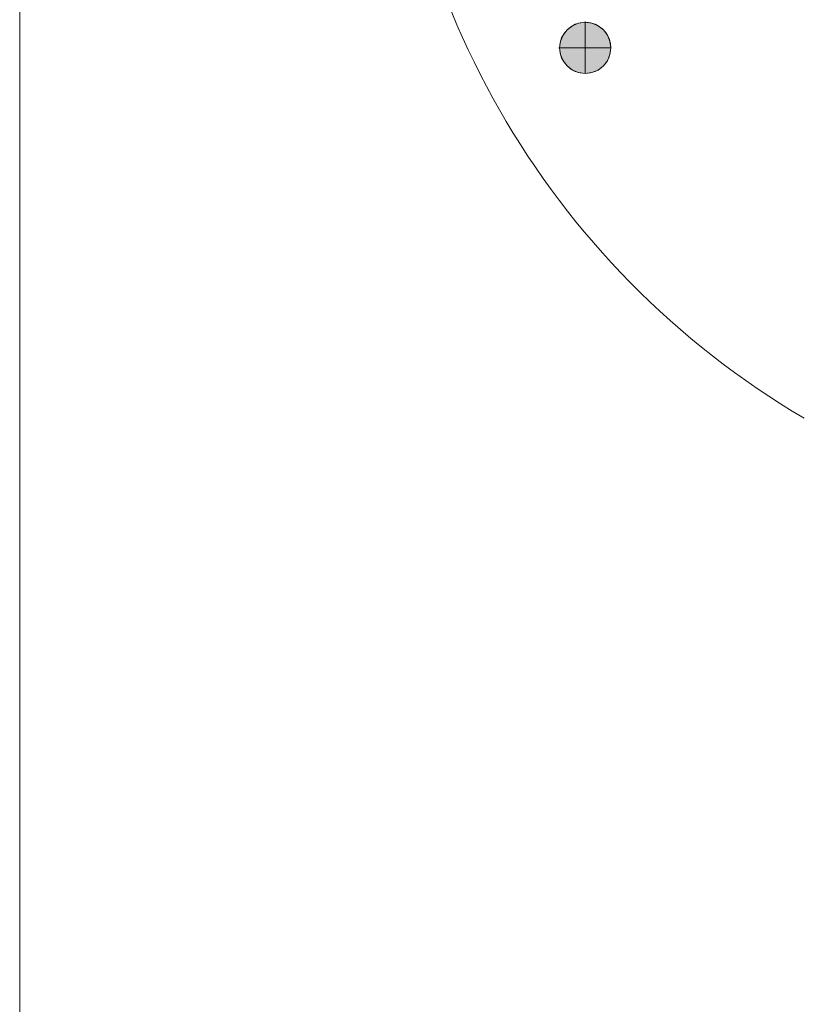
# Model space of a CAD drawing. Header units: inches. Extents: x 15 to 546804, y -66 to 267312.
# Tile 38 of 256: x 393180 to 399781, y 39787 to 48075. Entities that reach past the tile are written whole.
import ezdxf

# ---------------------------------------------------------------- set-up
doc = ezdxf.new("R2010")
doc.units = ezdxf.units.IN
doc.header["$MEASUREMENT"] = 0
doc.layers.add('inbraakbeveiliging', color=5, linetype='Continuous')

msp = doc.modelspace()

# ---------------------------------------------------------------- hatches: boundary and pattern name
at = {"lineweight": 20}
h = msp.add_hatch(color=7, dxfattribs=at)
h.dxf.hatch_style = 1
h.paths.add_polyline_path([(398153.2, 47838.6, 1), (397722.4, 47838.6, 1)])

# ---------------------------------------------------------------- linework, layer by layer
at = {"color": 7, "lineweight": 20}
for p, q in [((397785.5, 47990.2, 0), (397785.5, 47990.2, 8730)), ((397830.1, 48024.4, 0), (397830.1, 48024.4, 8730)), ((397882.1, 48045.9, 0), (397882.1, 48045.9, 8730)), ((397937.8, 48060.9, 0), (397937.8, 48053.3, 0)), ((397937.8, 48053.3, 0), (397937.8, 48053.3, 8730)), ((397937.8, 48053.3, 0), (397937.8, 47622.4, 0)), ((397993.6, 48045.9, 0), (397993.6, 48045.9, 8730)), ((398045.5, 48024.4, 0), (398045.5, 48024.4, 8730)), ((398090.2, 47990.2, 0), (398090.2, 47990.2, 8730)), ((397751.3, 47945.5, 0), (397751.3, 47945.5, 8730)), ((398124.4, 47945.5, 0), (398124.4, 47945.5, 8730)), ((397714.8, 47837.8, 0), (397722.4, 47837.8, 0)), ((397722.4, 47837.8, 0), (397722.4, 47837.8, 8730)), ((397722.4, 47837.8, 0), (398153.2, 47837.8, 0)), ((397729.7, 47893.6, 0), (397729.7, 47893.6, 8730)), ((398145.9, 47893.6, 0), (398145.9, 47893.6, 8730)), ((398153.2, 47837.8, 0), (398153.2, 47837.8, 8730)), ((397729.7, 47782.1, 0), (397729.7, 47782.1, 8730)), ((398145.9, 47782.1, 0), (398145.9, 47782.1, 8730)), ((397751.3, 47730.1, 0), (397751.3, 47730.1, 8730)), ((397785.5, 47685.5, 0), (397785.5, 47685.5, 8730)), ((398090.2, 47685.5, 0), (398090.2, 47685.5, 8730)), ((398124.4, 47730.1, 0), (398124.4, 47730.1, 8730)), ((397830.1, 47651.3, 0), (397830.1, 47651.3, 8730)), ((397882.1, 47629.7, 0), (397882.1, 47629.7, 8730)), ((397937.8, 47622.4, 0), (397937.8, 47622.4, 8730)), ((397993.6, 47629.7, 0), (397993.6, 47629.7, 8730)), ((398045.5, 47651.3, 0), (398045.5, 47651.3, 8730))]:
    msp.add_line(p, q, dxfattribs=at)
msp.add_circle((397937.8, 47837.8, 8730), 215.4, dxfattribs=at)
for centre, radius, start, end in [((403383.1, 50843.6, 3800), 7104.5, 120.46921, 239.53079), ((397937.8, 47837.8, 0), 215.4, 90, 180), ((397937.8, 47837.8, 0), 215.4, 75, 90), ((397937.8, 47837.8, 0), 215.4, 0, 75), ((397937.8, 47837.8, 0), 215.4, 180, 270), ((397937.8, 47837.8, 0), 215.4, 270, 0)]:
    msp.add_arc(centre, radius, start, end, dxfattribs=at)
for points, invisible_edges in [([(398153.2, 47837.8, 0), (397751.3, 47945.5, 0), (397785.5, 47990.2, 0)], 13), ([(397785.5, 47990.2, 8730), (397751.3, 47945.5, 0), (397751.3, 47945.5, 8730)], 1), ([(397751.3, 47945.5, 0), (397785.5, 47990.2, 8730), (397785.5, 47990.2, 0)], 1), ([(397751.3, 47945.5, 8730), (397785.5, 47685.5, 8730), (397785.5, 47990.2, 8730)], 3), ([(398153.2, 47837.8, 0), (397785.5, 47990.2, 0), (397830.1, 48024.4, 0)], 13), ([(397785.5, 47990.2, 8730), (397830.1, 48024.4, 0), (397785.5, 47990.2, 0)], 1), ([(397830.1, 48024.4, 0), (397785.5, 47990.2, 8730), (397830.1, 48024.4, 8730)], 1), ([(397785.5, 47990.2, 8730), (397830.1, 47651.3, 8730), (397830.1, 48024.4, 8730)], 3), ([(397785.5, 47990.2, 8730), (397785.5, 47685.5, 8730), (397830.1, 47651.3, 8730)], 13), ([(398153.2, 47837.8, 0), (397830.1, 48024.4, 0), (397882.1, 48045.9, 0)], 13), ([(397830.1, 48024.4, 8730), (397882.1, 48045.9, 0), (397830.1, 48024.4, 0)], 1), ([(397882.1, 48045.9, 0), (397830.1, 48024.4, 8730), (397882.1, 48045.9, 8730)], 1), ([(397830.1, 48024.4, 8730), (397882.1, 47629.7, 8730), (397882.1, 48045.9, 8730)], 3), ([(397830.1, 48024.4, 8730), (397830.1, 47651.3, 8730), (397882.1, 47629.7, 8730)], 13), ([(398153.2, 47837.8, 0), (397882.1, 48045.9, 0), (397937.8, 48053.3, 0)], 13), ([(397882.1, 48045.9, 8730), (397937.8, 48053.3, 0), (397882.1, 48045.9, 0)], 1), ([(397937.8, 48053.3, 0), (397882.1, 48045.9, 8730), (397937.8, 48053.3, 8730)], 1), ([(397882.1, 48045.9, 8730), (397937.8, 47622.4, 8730), (397937.8, 48053.3, 8730)], 3), ([(397882.1, 48045.9, 8730), (397882.1, 47629.7, 8730), (397937.8, 47622.4, 8730)], 13), ([(398153.2, 47837.8, 0), (397937.8, 48053.3, 0), (397993.6, 48045.9, 0)], 13), ([(397937.8, 48053.3, 8730), (397993.6, 48045.9, 0), (397937.8, 48053.3, 0)], 1), ([(397993.6, 48045.9, 0), (397937.8, 48053.3, 8730), (397993.6, 48045.9, 8730)], 1), ([(397937.8, 48053.3, 8730), (397937.8, 47622.4, 8730), (397993.6, 47629.7, 8730)], 13), ([(397937.8, 48053.3, 8730), (397993.6, 47629.7, 8730), (397993.6, 48045.9, 8730)], 3), ([(398153.2, 47837.8, 0), (397993.6, 48045.9, 0), (398045.5, 48024.4, 0)], 13), ([(397993.6, 48045.9, 8730), (398045.5, 48024.4, 0), (397993.6, 48045.9, 0)], 1), ([(398045.5, 48024.4, 0), (397993.6, 48045.9, 8730), (398045.5, 48024.4, 8730)], 1), ([(397993.6, 48045.9, 8730), (397993.6, 47629.7, 8730), (398045.5, 47651.3, 8730)], 13), ([(397993.6, 48045.9, 8730), (398045.5, 47651.3, 8730), (398045.5, 48024.4, 8730)], 3), ([(398153.2, 47837.8, 0), (398045.5, 48024.4, 0), (398090.2, 47990.2, 0)], 13), ([(398045.5, 48024.4, 8730), (398090.2, 47990.2, 0), (398045.5, 48024.4, 0)], 1), ([(398090.2, 47990.2, 0), (398045.5, 48024.4, 8730), (398090.2, 47990.2, 8730)], 1), ([(398045.5, 48024.4, 8730), (398045.5, 47651.3, 8730), (398090.2, 47685.5, 8730)], 13), ([(398045.5, 48024.4, 8730), (398090.2, 47685.5, 8730), (398090.2, 47990.2, 8730)], 3), ([(398153.2, 47837.8, 0), (398090.2, 47990.2, 0), (398124.4, 47945.5, 0)], 13), ([(398090.2, 47990.2, 0), (398124.4, 47945.5, 8730), (398124.4, 47945.5, 0)], 1), ([(398124.4, 47945.5, 8730), (398090.2, 47990.2, 0), (398090.2, 47990.2, 8730)], 1), ([(398090.2, 47990.2, 8730), (398090.2, 47685.5, 8730), (398124.4, 47730.1, 8730)], 13), ([(398090.2, 47990.2, 8730), (398124.4, 47730.1, 8730), (398124.4, 47945.5, 8730)], 3), ([(398153.2, 47837.8, 0), (397729.7, 47893.6, 0), (397751.3, 47945.5, 0)], 13), ([(397751.3, 47945.5, 8730), (397729.7, 47893.6, 0), (397729.7, 47893.6, 8730)], 1), ([(397729.7, 47893.6, 0), (397751.3, 47945.5, 8730), (397751.3, 47945.5, 0)], 1), ([(397729.7, 47893.6, 8730), (397751.3, 47730.1, 8730), (397751.3, 47945.5, 8730)], 3), ([(397751.3, 47945.5, 8730), (397751.3, 47730.1, 8730), (397785.5, 47685.5, 8730)], 13), ([(398153.2, 47837.8, 0), (398124.4, 47945.5, 0), (398145.9, 47893.6, 0)], 1), ([(398124.4, 47945.5, 0), (398145.9, 47893.6, 8730), (398145.9, 47893.6, 0)], 1), ([(398145.9, 47893.6, 8730), (398124.4, 47945.5, 0), (398124.4, 47945.5, 8730)], 1), ([(398124.4, 47945.5, 8730), (398124.4, 47730.1, 8730), (398145.9, 47782.1, 8730)], 13), ([(398124.4, 47945.5, 8730), (398145.9, 47782.1, 8730), (398145.9, 47893.6, 8730)], 3), ([(397729.7, 47893.6, 0), (398153.2, 47837.8, 0), (397722.4, 47837.8, 0)], 1), ([(397729.7, 47893.6, 8730), (397722.4, 47837.8, 0), (397722.4, 47837.8, 8730)], 1), ([(397722.4, 47837.8, 0), (397729.7, 47893.6, 8730), (397729.7, 47893.6, 0)], 1), ([(397729.7, 47782.1, 8730), (397729.7, 47893.6, 8730), (397722.4, 47837.8, 8730)], 1), ([(397722.4, 47837.8, 8730), (397729.7, 47782.1, 0), (397729.7, 47782.1, 8730)], 1), ([(397729.7, 47782.1, 0), (397722.4, 47837.8, 8730), (397722.4, 47837.8, 0)], 1), ([(398153.2, 47837.8, 0), (397729.7, 47782.1, 0), (397722.4, 47837.8, 0)], 1), ([(397729.7, 47893.6, 8730), (397729.7, 47782.1, 8730), (397751.3, 47730.1, 8730)], 13), ([(397729.7, 47782.1, 0), (398153.2, 47837.8, 0), (397751.3, 47730.1, 0)], 3), ([(397751.3, 47730.1, 0), (398153.2, 47837.8, 0), (397785.5, 47685.5, 0)], 3), ([(397785.5, 47685.5, 0), (398153.2, 47837.8, 0), (397830.1, 47651.3, 0)], 3), ([(397830.1, 47651.3, 0), (398153.2, 47837.8, 0), (397882.1, 47629.7, 0)], 3), ([(397882.1, 47629.7, 0), (398153.2, 47837.8, 0), (397937.8, 47622.4, 0)], 3), ([(397937.8, 47622.4, 0), (398153.2, 47837.8, 0), (397993.6, 47629.7, 0)], 3), ([(397993.6, 47629.7, 0), (398153.2, 47837.8, 0), (398045.5, 47651.3, 0)], 3), ([(398045.5, 47651.3, 0), (398153.2, 47837.8, 0), (398090.2, 47685.5, 0)], 3), ([(398090.2, 47685.5, 0), (398153.2, 47837.8, 0), (398124.4, 47730.1, 0)], 3), ([(398124.4, 47730.1, 0), (398153.2, 47837.8, 0), (398145.9, 47782.1, 0)], 1), ([(398145.9, 47893.6, 0), (398153.2, 47837.8, 8730), (398153.2, 47837.8, 0)], 1), ([(398153.2, 47837.8, 8730), (398145.9, 47893.6, 0), (398145.9, 47893.6, 8730)], 1), ([(398145.9, 47893.6, 8730), (398145.9, 47782.1, 8730), (398153.2, 47837.8, 8730)], 1), ([(398153.2, 47837.8, 0), (398145.9, 47782.1, 8730), (398145.9, 47782.1, 0)], 1), ([(398145.9, 47782.1, 8730), (398153.2, 47837.8, 0), (398153.2, 47837.8, 8730)], 1), ([(397729.7, 47782.1, 8730), (397751.3, 47730.1, 0), (397751.3, 47730.1, 8730)], 1), ([(397751.3, 47730.1, 0), (397729.7, 47782.1, 8730), (397729.7, 47782.1, 0)], 1), ([(398145.9, 47782.1, 0), (398124.4, 47730.1, 8730), (398124.4, 47730.1, 0)], 1), ([(398124.4, 47730.1, 8730), (398145.9, 47782.1, 0), (398145.9, 47782.1, 8730)], 1), ([(397751.3, 47730.1, 8730), (397785.5, 47685.5, 0), (397785.5, 47685.5, 8730)], 1), ([(397785.5, 47685.5, 0), (397751.3, 47730.1, 8730), (397751.3, 47730.1, 0)], 1), ([(397830.1, 47651.3, 8730), (397785.5, 47685.5, 0), (397830.1, 47651.3, 0)], 1), ([(397785.5, 47685.5, 0), (397830.1, 47651.3, 8730), (397785.5, 47685.5, 8730)], 1), ([(398090.2, 47685.5, 8730), (398045.5, 47651.3, 0), (398090.2, 47685.5, 0)], 1), ([(398045.5, 47651.3, 0), (398090.2, 47685.5, 8730), (398045.5, 47651.3, 8730)], 1), ([(398124.4, 47730.1, 0), (398090.2, 47685.5, 8730), (398090.2, 47685.5, 0)], 1), ([(398090.2, 47685.5, 8730), (398124.4, 47730.1, 0), (398124.4, 47730.1, 8730)], 1), ([(397882.1, 47629.7, 8730), (397830.1, 47651.3, 0), (397882.1, 47629.7, 0)], 1), ([(397830.1, 47651.3, 0), (397882.1, 47629.7, 8730), (397830.1, 47651.3, 8730)], 1), ([(397937.8, 47622.4, 8730), (397882.1, 47629.7, 0), (397937.8, 47622.4, 0)], 1), ([(397882.1, 47629.7, 0), (397937.8, 47622.4, 8730), (397882.1, 47629.7, 8730)], 1), ([(397993.6, 47629.7, 8730), (397937.8, 47622.4, 0), (397993.6, 47629.7, 0)], 1), ([(397937.8, 47622.4, 0), (397993.6, 47629.7, 8730), (397937.8, 47622.4, 8730)], 1), ([(398045.5, 47651.3, 8730), (397993.6, 47629.7, 0), (398045.5, 47651.3, 0)], 1), ([(397993.6, 47629.7, 0), (398045.5, 47651.3, 8730), (397993.6, 47629.7, 8730)], 1)]:
    msp.add_3dface(points, dxfattribs=dict(at, invisible_edges=invisible_edges))
at = {"layer": 'inbraakbeveiliging', "color": 7, "linetype": 'Continuous', "lineweight": 20}
msp.add_lwpolyline([(393180.3, 81271.6), (393180.3, 12.4)], dxfattribs=at)

doc.saveas('drawing.dxf')
